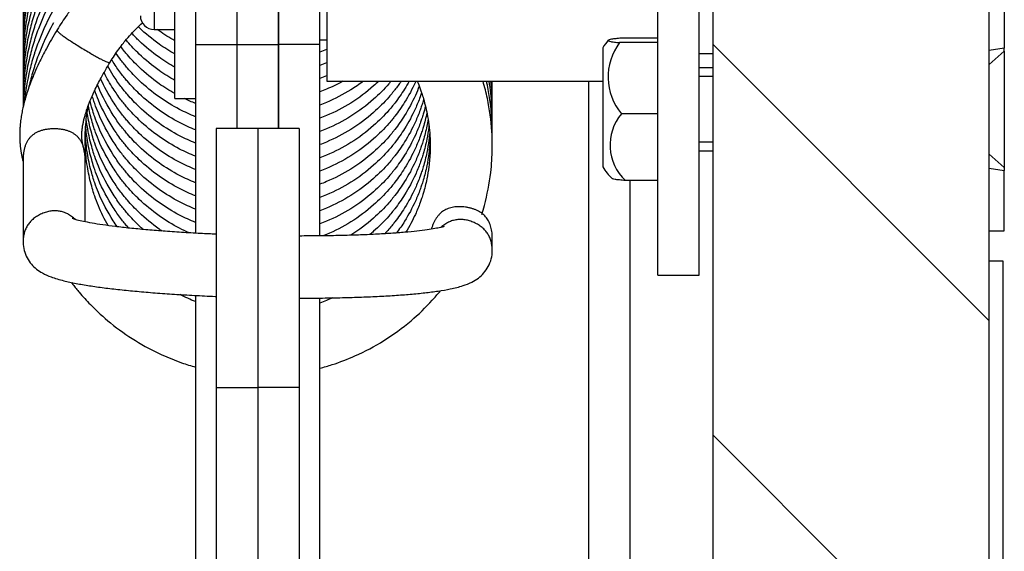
# Model space of a CAD drawing. Header units: inches. Extents: x 53216 to 117387, y -66787 to -22834.
# Tile 153 of 256: x 60652.38 to 60659.51, y -30079.61 to -30075.76. Entities that reach past the tile are written whole.
import ezdxf

# ---------------------------------------------------------------- set-up
doc = ezdxf.new("R2010")
doc.units = ezdxf.units.IN
doc.header["$MEASUREMENT"] = 0
doc.layers.add('FAKRO LOFT LADDERS', color=7, linetype='Continuous')

msp = doc.modelspace()

# ---------------------------------------------------------------- hatches: boundary and pattern name
at = {"layer": 'FAKRO LOFT LADDERS', "linetype": 'Continuous'}
h = msp.add_hatch(dxfattribs=at)
h.set_pattern_fill('LINE', scale=0.629921, angle=135, style=0, pattern_type=2)
h.set_pattern_definition([(135, (60511.1531, -30413.3558), (-1.414214, -1.414214), [])])
h.paths.add_polyline_path([(60657.4018, -30069.9062), (60657.4018, -30083.9062), (60657.9018, -30083.9062), (60657.9018, -30083.3062), (60658.3018, -30083.3062), (60658.3018, -30083.9062), (60659.4018, -30083.9062), (60659.4018, -30069.9062)])

# ---------------------------------------------------------------- linework, layer by layer
at = {"layer": 'FAKRO LOFT LADDERS', "color": 7, "linetype": 'Continuous'}
for p, q in [((60657.4018, -30083.9062), (60657.4018, -30062.9062)), ((60659.4018, -30083.9062), (60659.4018, -30062.9062)), ((60653.6518, -30074.1562), (60653.6518, -30075.9396)), ((60653.9518, -30074.1562), (60653.9518, -30075.9396)), ((60653.9518, -30074.1562), (60653.9518, -30075.9396)), ((60654.2518, -30074.1562), (60654.2518, -30075.9396)), ((60654.2518, -30075.9396), (60654.2518, -30074.1562)), ((60654.5518, -30075.9396), (60654.5518, -30074.1562)), ((60653.5018, -30076.3312), (60653.5018, -30074.4812)), ((60654.6018, -30074.6062), (60654.6018, -30076.2062)), ((60653.3518, -30074.9812), (60653.3518, -30075.8312)), ((60659.5118, -30075.5296), (60659.5118, -30075.967)), ((60657.0018, -30077.6096), (60657.0018, -30075.6824)), ((60657.3018, -30077.6096), (60657.3018, -30075.6824)), ((60653.3518, -30075.8312), (60653.5018, -30075.8312)), ((60653.6518, -30075.9396), (60653.6518, -30077.3069)), ((60653.6518, -30075.9396), (60653.9518, -30075.9396)), ((60653.9518, -30075.9396), (60654.2518, -30075.9396)), ((60653.9518, -30075.9396), (60653.9518, -30076.5487)), ((60653.9518, -30075.9396), (60653.9518, -30076.5487)), ((60654.2518, -30075.9396), (60654.2518, -30076.5487)), ((60654.2518, -30076.5487), (60654.2518, -30075.9396)), ((60654.5518, -30075.9396), (60654.2518, -30075.9396)), ((60654.5518, -30075.9062), (60654.6018, -30075.9062)), ((60654.5518, -30077.3263), (60654.5518, -30075.9396)), ((60657.0018, -30075.9262), (60656.7247, -30075.9262)), ((60657.0018, -30075.8944), (60656.738, -30075.8944)), ((60656.6018, -30075.963), (60656.6018, -30076.8271)), ((60657.3018, -30076.0062), (60657.4018, -30076.0062)), ((60659.5118, -30075.967), (60659.4018, -30075.9837)), ((60659.4018, -30076.0837), (60659.5118, -30075.9873)), ((60659.5118, -30075.9873), (60659.5118, -30075.967)), ((60659.5118, -30075.9873), (60659.5118, -30076.8318)), ((60657.4018, -30076.1096), (60657.3018, -30076.1096)), ((60657.4018, -30076.1711), (60657.3018, -30076.1711)), ((60654.6018, -30076.2062), (60656.6018, -30076.2062)), ((60656.5018, -30090.652), (60656.5018, -30076.2062)), ((60653.5018, -30076.3312), (60653.6518, -30076.3312)), ((60657.0018, -30076.4414), (60656.738, -30076.4414)), ((60653.8018, -30076.5487), (60653.8018, -30078.4255)), ((60654.1018, -30076.5487), (60653.8018, -30076.5487)), ((60654.1018, -30076.5487), (60654.1018, -30078.4255)), ((60654.1018, -30076.5487), (60654.1018, -30078.4255)), ((60654.4018, -30076.5487), (60654.1018, -30076.5487)), ((60654.4018, -30076.5487), (60654.4018, -30078.4255)), ((60657.4018, -30076.6481), (60657.3018, -30076.6481)), ((60657.3018, -30076.7096), (60657.4018, -30076.7096)), ((60659.4018, -30076.7354), (60659.5118, -30076.8318)), ((60652.4022, -30076.775), (60652.4022, -30077.3715)), ((60652.8522, -30077.2248), (60652.8522, -30076.775)), ((60659.4018, -30076.8354), (60659.5118, -30076.8521)), ((60659.5118, -30076.8318), (60659.5118, -30076.8521)), ((60659.5118, -30077.2896), (60659.5118, -30076.8521)), ((60657.0018, -30076.9247), (60656.7673, -30076.9247)), ((60656.8018, -30091.6764), (60656.8018, -30076.9247)), ((60659.4018, -30077.2896), (60659.5118, -30077.2896)), ((60655.8015, -30077.4339), (60655.8015, -30077.3399)), ((60659.4018, -30077.5062), (60659.5018, -30077.5062)), ((60659.5018, -30077.5062), (60659.5018, -30087.5062)), ((60657.0018, -30077.6096), (60657.3018, -30077.6096)), ((60653.6518, -30077.7575), (60653.6518, -30083.4811)), ((60654.5518, -30083.4984), (60654.5518, -30077.7763)), ((60653.8018, -30078.4255), (60654.1018, -30078.4255)), ((60653.8018, -30078.4255), (60653.8018, -30086.1486)), ((60654.1018, -30078.4255), (60654.1018, -30086.1486)), ((60654.4018, -30078.4255), (60654.1018, -30078.4255)), ((60654.1018, -30078.4255), (60654.1018, -30086.1486)), ((60654.4018, -30078.4255), (60654.4018, -30086.1486))]:
    msp.add_line(p, q, dxfattribs=at)
for centre, radius, start, end in [((60653.3518, -30075.7312), 0.1, 180, 270), ((60656.9815, -30076.2046), 0.45, 138.98827, 147.52514), ((60657.0538, -30076.1755), 0.4129, 142.86082, 220.09015), ((60657.0034, -30076.6678), 0.3489, 139.53238, 227.4161), ((60656.9815, -30076.5855), 0.45, 212.47486, 226.31023)]:
    msp.add_arc(centre, radius, start, end, dxfattribs=at)
for points, degree, knots in [([(60652.623, -30074.9207), (60652.5947, -30074.9712), (60652.5599, -30075.0405), (60652.5162, -30075.145), (60652.4956, -30075.2034), (60652.4735, -30075.2704), (60652.4339, -30075.4114), (60652.4072, -30075.5823), (60652.4018, -30075.7248), (60652.4018, -30075.7798), (60652.4022, -30075.801), (60652.4025, -30075.8114)], 3, [0, 0, 0, 0, 0.01479624, 0.02435407, 0.03030842, 0.03273012, 0.04400288, 0.0716041, 0.0810807, 0.08411898, 0.08704312, 0.08704312, 0.08704312, 0.08704312]), ([(60652.623, -30075.0164), (60652.5947, -30075.0669), (60652.5599, -30075.1362), (60652.5162, -30075.2407), (60652.4956, -30075.2991), (60652.4735, -30075.3661), (60652.4339, -30075.5071), (60652.4072, -30075.678), (60652.4018, -30075.8205), (60652.4018, -30075.8755), (60652.4022, -30075.8967), (60652.4025, -30075.9071)], 3, [0, 0, 0, 0, 0.01479624, 0.02435407, 0.03030842, 0.03273012, 0.04400288, 0.0716041, 0.0810807, 0.08411898, 0.08704312, 0.08704312, 0.08704312, 0.08704312]), ([(60652.623, -30075.1121), (60652.5947, -30075.1626), (60652.5599, -30075.2319), (60652.5162, -30075.3364), (60652.4956, -30075.3948), (60652.4735, -30075.4618), (60652.4339, -30075.6028), (60652.4072, -30075.7737), (60652.4018, -30075.9162), (60652.4018, -30075.9712), (60652.4022, -30075.9924), (60652.4025, -30076.0028)], 3, [0, 0, 0, 0, 0.01479624, 0.02435407, 0.03030842, 0.03273012, 0.04400288, 0.0716041, 0.0810807, 0.08411898, 0.08704312, 0.08704312, 0.08704312, 0.08704312]), ([(60652.623, -30075.2078), (60652.5947, -30075.2582), (60652.5599, -30075.3276), (60652.5162, -30075.432), (60652.4956, -30075.4905), (60652.4735, -30075.5575), (60652.4339, -30075.6985), (60652.4072, -30075.8694), (60652.4018, -30076.0119), (60652.4018, -30076.0669), (60652.4022, -30076.0881), (60652.4025, -30076.0985)], 3, [0, 0, 0, 0, 0.01479624, 0.02435407, 0.03030842, 0.03273012, 0.04400288, 0.0716041, 0.0810807, 0.08411898, 0.08704312, 0.08704312, 0.08704312, 0.08704312]), ([(60653.2518, -30075.2385), (60653.2444, -30075.2429), (60653.1664, -30075.2893), (60653.0299, -30075.386), (60652.8912, -30075.5165), (60652.8154, -30075.6025), (60652.7854, -30075.639), (60652.7592, -30075.6715), (60652.7085, -30075.7397), (60652.6733, -30075.793), (60652.6483, -30075.8344)], 3, [0.9196551, 0.9196551, 0.9196551, 0.9196551, 0.92208936, 0.94519541, 0.96661986, 0.97548859, 0.97747875, 0.97981155, 0.98763297, 1, 1, 1, 1]), ([(60652.623, -30075.3035), (60652.5947, -30075.3539), (60652.5599, -30075.4233), (60652.5162, -30075.5277), (60652.4956, -30075.5862), (60652.4735, -30075.6532), (60652.4339, -30075.7942), (60652.4072, -30075.9651), (60652.4018, -30076.1076), (60652.4018, -30076.1626), (60652.4022, -30076.1838), (60652.4025, -30076.1942)], 3, [0, 0, 0, 0, 0.01479624, 0.02435407, 0.03030842, 0.03273012, 0.04400288, 0.0716041, 0.0810807, 0.08411898, 0.08704312, 0.08704312, 0.08704312, 0.08704312]), ([(60652.623, -30075.3992), (60652.5947, -30075.4496), (60652.5599, -30075.519), (60652.5162, -30075.6234), (60652.4956, -30075.6819), (60652.4735, -30075.7489), (60652.4339, -30075.8899), (60652.4072, -30076.0608), (60652.4018, -30076.2033), (60652.4018, -30076.2583), (60652.4022, -30076.2795), (60652.4025, -30076.2899)], 3, [0, 0, 0, 0, 0.01479624, 0.02435407, 0.03030842, 0.03273012, 0.04400288, 0.0716041, 0.0810807, 0.08411898, 0.08704312, 0.08704312, 0.08704312, 0.08704312]), ([(60652.623, -30075.4949), (60652.5947, -30075.5453), (60652.5599, -30075.6147), (60652.5162, -30075.7191), (60652.4956, -30075.7776), (60652.4735, -30075.8446), (60652.4339, -30075.9856), (60652.4072, -30076.1565), (60652.4018, -30076.299), (60652.4018, -30076.354), (60652.4022, -30076.3752), (60652.4025, -30076.3856)], 3, [0, 0, 0, 0, 0.01479624, 0.02435407, 0.03030842, 0.03273012, 0.04400288, 0.0716041, 0.0810807, 0.08411898, 0.08704312, 0.08704312, 0.08704312, 0.08704312]), ([(60652.623, -30075.5906), (60652.5947, -30075.641), (60652.5599, -30075.7104), (60652.5162, -30075.8148), (60652.4956, -30075.8733), (60652.4735, -30075.9403), (60652.4339, -30076.0813), (60652.4086, -30076.2434), (60652.403, -30076.3663), (60652.4024, -30076.3911)], 3, [0, 0, 0, 0, 0.01479624, 0.02435407, 0.03030842, 0.03273012, 0.04400288, 0.0716041, 0.07859814, 0.07859814, 0.07859814, 0.07859814]), ([(60652.623, -30075.6863), (60652.5947, -30075.7367), (60652.5599, -30075.8061), (60652.5162, -30075.9105), (60652.4956, -30075.969), (60652.4735, -30076.0359), (60652.4387, -30076.1598), (60652.4183, -30076.2789), (60652.4103, -30076.3588)], 3, [0, 0, 0, 0, 0.01479624, 0.02435407, 0.03030842, 0.03273012, 0.04400288, 0.06656901, 0.06656901, 0.06656901, 0.06656901]), ([(60652.623, -30075.782), (60652.5947, -30075.8324), (60652.5599, -30075.9018), (60652.5162, -30076.0062), (60652.4956, -30076.0647), (60652.4735, -30076.1316), (60652.4569, -30076.1907), (60652.445, -30076.2421), (60652.4423, -30076.2545)], 3, [0, 0, 0, 0, 0.01479624, 0.02435407, 0.03030842, 0.03273012, 0.04400288, 0.04758995, 0.04758995, 0.04758995, 0.04758995]), ([(60653.0326, -30076.0684), (60653.0544, -30076.0323), (60653.0823, -30075.9906), (60653.1222, -30075.9379), (60653.1512, -30075.9024), (60653.1954, -30075.8515), (60653.2383, -30075.8088), (60653.2665, -30075.7832)], 3, [0, 0, 0, 0, 0.01463458, 0.02152642, 0.02393861, 0.0324563, 0.04699749, 0.04699749, 0.04699749, 0.04699749]), ([(60653.5018, -30076.0087), (60653.4624, -30075.9868), (60653.3714, -30075.9295), (60653.2859, -30075.859), (60653.2388, -30075.8136), (60653.2365, -30075.8114)], 3, [0.74690974, 0.74690974, 0.74690974, 0.74690974, 0.76411458, 0.78785209, 0.78904584, 0.78904584, 0.78904584, 0.78904584]), ([(60652.6483, -30075.8344), (60652.6186, -30075.8831), (60652.5778, -30075.954), (60652.5209, -30076.0645), (60652.4903, -30076.1325), (60652.4725, -30076.1748), (60652.459, -30076.2086), (60652.4461, -30076.243), (60652.4341, -30076.2784), (60652.4259, -30076.304), (60652.419, -30076.3272), (60652.413, -30076.3485), (60652.4074, -30076.3699), (60652.4027, -30076.3894), (60652.3983, -30076.4092), (60652.3942, -30076.4293), (60652.3905, -30076.4498), (60652.387, -30076.4711), (60652.3843, -30076.4905), (60652.3823, -30076.5076), (60652.3809, -30076.5221), (60652.3797, -30076.5362), (60652.3784, -30076.5549), (60652.3775, -30076.5762), (60652.3772, -30076.5958), (60652.3774, -30076.6134), (60652.3779, -30076.6295), (60652.3787, -30076.6458), (60652.3797, -30076.6593), (60652.3807, -30076.6709), (60652.3818, -30076.6812), (60652.3829, -30076.6903), (60652.384, -30076.6986), (60652.3851, -30076.7067), (60652.3865, -30076.7154), (60652.3879, -30076.724), (60652.3893, -30076.7319), (60652.3907, -30076.7393), (60652.3922, -30076.7469), (60652.3937, -30076.7544), (60652.3952, -30076.7611), (60652.3968, -30076.7683), (60652.399, -30076.778), (60652.4009, -30076.7857), (60652.4019, -30076.7902), (60652.4022, -30076.7913)], 3, [0, 0, 0, 0, 0.0986347, 0.1727403, 0.2238111, 0.2454886, 0.2588707, 0.2944343, 0.3160308, 0.3324122, 0.3475692, 0.3643749, 0.3772927, 0.3927407, 0.4060346, 0.4201546, 0.4366457, 0.4515598, 0.4682153, 0.4814889, 0.4917522, 0.5030605, 0.5161658, 0.5385201, 0.5582101, 0.5694514, 0.5880993, 0.6049816, 0.6193055, 0.6314881, 0.6438925, 0.6548874, 0.6638536, 0.6747024, 0.6859165, 0.6988182, 0.7108859, 0.7208869, 0.7335088, 0.7482843, 0.7601763, 0.7713223, 0.7915841, 0.8246753, 0.8373771, 0.8373771, 0.8373771, 0.8373771]), ([(60652.6483, -30075.8344), (60652.6384, -30075.8507), (60652.8306, -30075.9677), (60653.0227, -30076.0847), (60653.0326, -30076.0684)], 2, [0, 0, 0, 0.5, 0.5, 1, 1, 1]), ([(60653.5018, -30076.1044), (60653.4624, -30076.0825), (60653.3714, -30076.0252), (60653.2686, -30075.9404), (60653.2071, -30075.8779), (60653.1898, -30075.8592)], 3, [0.74690974, 0.74690974, 0.74690974, 0.74690974, 0.76411458, 0.78785209, 0.79754467, 0.79754467, 0.79754467, 0.79754467]), ([(60653.5018, -30075.913), (60653.4624, -30075.8911), (60653.4195, -30075.864), (60653.3783, -30075.8345), (60653.3738, -30075.8312)], 3, [0.74690974, 0.74690974, 0.74690974, 0.74690974, 0.76411458, 0.76623577, 0.76623577, 0.76623577, 0.76623577]), ([(60653.5018, -30076.2958), (60653.4624, -30076.2738), (60653.3714, -30076.2166), (60653.2564, -30076.1218), (60653.1768, -30076.0378), (60653.1344, -30075.9871), (60653.1184, -30075.9667), (60653.1101, -30075.9557), (60653.1095, -30075.9549)], 3, [0.74690974, 0.74690974, 0.74690974, 0.74690974, 0.76411458, 0.78785209, 0.80355627, 0.80814827, 0.81302824, 0.81341677, 0.81341677, 0.81341677, 0.81341677]), ([(60653.5018, -30076.2001), (60653.4624, -30076.1782), (60653.3714, -30076.1209), (60653.2564, -30076.0261), (60653.1813, -30075.9469), (60653.1511, -30075.9113), (60653.1476, -30075.9071)], 3, [0.74690974, 0.74690974, 0.74690974, 0.74690974, 0.76411458, 0.78785209, 0.80355627, 0.80564509, 0.80564509, 0.80564509, 0.80564509]), ([(60656.738, -30075.8944), (60656.7216, -30075.8955), (60656.7077, -30075.8967), (60656.6839, -30075.8992), (60656.674, -30075.9005), (60656.6581, -30075.9032), (60656.6523, -30075.9046), (60656.6441, -30075.9074), (60656.6419, -30075.9088), (60656.6409, -30075.9116), (60656.6421, -30075.913), (60656.6482, -30075.9158), (60656.653, -30075.9172), (60656.6667, -30075.92), (60656.6754, -30075.9213), (60656.6968, -30075.9238), (60656.7096, -30075.9251), (60656.7247, -30075.9262)], 3, [0, 0, 0, 0, 0.125, 0.125, 0.25, 0.25, 0.375, 0.375, 0.5, 0.5, 0.625, 0.625, 0.75, 0.75, 0.875, 0.875, 1, 1, 1, 1]), ([(60653.6518, -30076.4627), (60653.6124, -30076.4471), (60653.5209, -30076.4053), (60653.3814, -30076.3205), (60653.2564, -30076.2175), (60653.1768, -30076.1335), (60653.1344, -30076.0828), (60653.1063, -30076.047), (60653.0866, -30076.0198), (60653.0749, -30076.0027)], 3, [0.72577208, 0.72577208, 0.72577208, 0.72577208, 0.74197237, 0.76411458, 0.78785209, 0.80355627, 0.80814827, 0.81302824, 0.82091399, 0.82091399, 0.82091399, 0.82091399]), ([(60654.6019, -30075.9757), (60654.6012, -30075.9759), (60654.5847, -30075.9828), (60654.5681, -30075.9894), (60654.5518, -30075.9954)], 3, [0.601137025, 0.601137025, 0.601137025, 0.601137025, 0.601388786, 0.608056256, 0.608056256, 0.608056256, 0.608056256]), ([(60652.8522, -30076.775), (60652.8522, -30076.7735), (60652.8521, -30076.7668), (60652.8518, -30076.7591), (60652.8511, -30076.7504), (60652.8504, -30076.7432), (60652.8496, -30076.7362), (60652.8486, -30076.7291), (60652.8466, -30076.7174), (60652.8442, -30076.7057), (60652.8411, -30076.692), (60652.8388, -30076.6825), (60652.8368, -30076.6738), (60652.8355, -30076.6683), (60652.8345, -30076.6637), (60652.8336, -30076.6596), (60652.8329, -30076.6561), (60652.8323, -30076.6529), (60652.8318, -30076.6498), (60652.8312, -30076.6466), (60652.8307, -30076.6433), (60652.8302, -30076.64), (60652.8297, -30076.6366), (60652.8292, -30076.6328), (60652.8287, -30076.6282), (60652.8283, -30076.6232), (60652.8279, -30076.618), (60652.8276, -30076.6132), (60652.8275, -30076.6088), (60652.8273, -30076.6041), (60652.8273, -30076.5993), (60652.8273, -30076.594), (60652.8275, -30076.5872), (60652.8278, -30076.5797), (60652.8283, -30076.5716), (60652.8291, -30076.5624), (60652.8303, -30076.5507), (60652.8323, -30076.5361), (60652.8353, -30076.5185), (60652.8389, -30076.5005), (60652.8432, -30076.4825), (60652.8467, -30076.4684), (60652.8516, -30076.4511), (60652.8582, -30076.4289), (60652.8698, -30076.3945), (60652.8821, -30076.362), (60652.8999, -30076.3191), (60652.9244, -30076.2639), (60652.9723, -30076.1707), (60653.0078, -30076.1093), (60653.0326, -30076.0684)], 3, [0, 0, 0, 0, 0.010625, 0.02562, 0.041329, 0.055085, 0.066942, 0.082988, 0.100303, 0.147036, 0.177569, 0.22867, 0.255941, 0.275148, 0.297169, 0.312593, 0.326597, 0.33973, 0.351956, 0.36365, 0.376489, 0.388417, 0.398596, 0.411083, 0.425268, 0.441413, 0.455323, 0.467718, 0.477557, 0.487124, 0.498734, 0.508153, 0.518851, 0.536314, 0.5469, 0.556955, 0.577209, 0.594375, 0.610567, 0.636879, 0.649796, 0.662389, 0.676088, 0.6962, 0.720565, 0.76239, 0.777826, 0.824021, 0.902756, 1, 1, 1, 1]), ([(60653.6518, -30076.6541), (60653.6124, -30076.6384), (60653.5209, -30076.5967), (60653.3814, -30076.5119), (60653.2564, -30076.4089), (60653.1768, -30076.3249), (60653.1344, -30076.2742), (60653.0988, -30076.2288), (60653.0577, -30076.1704), (60653.0275, -30076.1203), (60653.0149, -30076.0979)], 3, [0.7257721, 0.7257721, 0.7257721, 0.7257721, 0.7419724, 0.7641146, 0.7878521, 0.8035563, 0.8081483, 0.8130282, 0.8255331, 0.8353142, 0.8353142, 0.8353142, 0.8353142]), ([(60653.6518, -30076.5584), (60653.6124, -30076.5427), (60653.5209, -30076.501), (60653.3814, -30076.4162), (60653.2564, -30076.3132), (60653.1768, -30076.2292), (60653.1344, -30076.1785), (60653.0988, -30076.1331), (60653.0685, -30076.0901), (60653.0472, -30076.0565), (60653.0435, -30076.0506)], 3, [0.7257721, 0.7257721, 0.7257721, 0.7257721, 0.7419724, 0.7641146, 0.7878521, 0.8035563, 0.8081483, 0.8130282, 0.8255331, 0.8281792, 0.8281792, 0.8281792, 0.8281792]), ([(60654.6019, -30076.0713), (60654.6012, -30076.0716), (60654.5847, -30076.0785), (60654.5681, -30076.0851), (60654.5518, -30076.0911)], 3, [0.601137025, 0.601137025, 0.601137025, 0.601137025, 0.601388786, 0.608056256, 0.608056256, 0.608056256, 0.608056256]), ([(60653.6518, -30076.7498), (60653.6124, -30076.7341), (60653.5209, -30076.6924), (60653.3814, -30076.6076), (60653.2564, -30076.5046), (60653.1768, -30076.4206), (60653.1344, -30076.3699), (60653.0988, -30076.3245), (60653.0469, -30076.2507), (60653.0084, -30076.1835), (60652.9883, -30076.1438)], 3, [0.7257721, 0.7257721, 0.7257721, 0.7257721, 0.7419724, 0.7641146, 0.7878521, 0.8035563, 0.8081483, 0.8130282, 0.8255331, 0.842476, 0.842476, 0.842476, 0.842476]), ([(60654.6019, -30076.167), (60654.6012, -30076.1673), (60654.5847, -30076.1742), (60654.5681, -30076.1808), (60654.5518, -30076.1868)], 3, [0.601137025, 0.601137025, 0.601137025, 0.601137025, 0.601388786, 0.608056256, 0.608056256, 0.608056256, 0.608056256]), ([(60653.6518, -30076.9412), (60653.6124, -30076.9255), (60653.5209, -30076.8838), (60653.3814, -30076.799), (60653.2564, -30076.696), (60653.1768, -30076.612), (60653.1344, -30076.5613), (60653.0988, -30076.5159), (60653.0283, -30076.4156), (60652.9745, -30076.313), (60652.9435, -30076.2365), (60652.9414, -30076.2313)], 3, [0.7257721, 0.7257721, 0.7257721, 0.7257721, 0.7419724, 0.7641146, 0.7878521, 0.8035563, 0.8081483, 0.8130282, 0.8255331, 0.8547934, 0.856951, 0.856951, 0.856951, 0.856951]), ([(60653.6518, -30076.8455), (60653.6124, -30076.8298), (60653.5209, -30076.7881), (60653.3814, -30076.7033), (60653.2564, -30076.6003), (60653.1768, -30076.5163), (60653.1344, -30076.4656), (60653.0988, -30076.4202), (60653.036, -30076.3309), (60652.9899, -30076.2461), (60652.9638, -30076.1883)], 3, [0.7257721, 0.7257721, 0.7257721, 0.7257721, 0.7419724, 0.7641146, 0.7878521, 0.8035563, 0.8081483, 0.8130282, 0.8255331, 0.8496813, 0.8496813, 0.8496813, 0.8496813]), ([(60655.2476, -30076.2062), (60655.2465, -30076.2086), (60655.223, -30076.261), (60655.1762, -30076.3482), (60655.116, -30076.4341), (60655.0761, -30076.4843), (60655.0279, -30076.5414), (60654.9325, -30076.6375), (60654.7819, -30076.7497), (60654.6459, -30076.82), (60654.5681, -30076.8507), (60654.5518, -30076.8567)], 3, [0.4813646, 0.4813646, 0.4813646, 0.4813646, 0.4823798, 0.5037972, 0.5199113, 0.5232153, 0.5287658, 0.5490172, 0.5757596, 0.6013888, 0.6080563, 0.6080563, 0.6080563, 0.6080563]), ([(60655.1999, -30076.2062), (60655.1893, -30076.2253), (60655.1572, -30076.2797), (60655.116, -30076.3384), (60655.0761, -30076.3886), (60655.0279, -30076.4457), (60654.9325, -30076.5418), (60654.7819, -30076.654), (60654.6459, -30076.7243), (60654.5681, -30076.755), (60654.5518, -30076.761)], 3, [0.4952841, 0.4952841, 0.4952841, 0.4952841, 0.5037972, 0.5199113, 0.5232153, 0.5287658, 0.5490172, 0.5757596, 0.6013888, 0.6080563, 0.6080563, 0.6080563, 0.6080563]), ([(60655.1409, -30076.2062), (60655.1264, -30076.2274), (60655.1063, -30076.255), (60655.0761, -30076.2929), (60655.0279, -30076.35), (60654.9325, -30076.4461), (60654.7819, -30076.5583), (60654.6459, -30076.6286), (60654.5681, -30076.6593), (60654.5518, -30076.6653)], 3, [0.50990513, 0.50990513, 0.50990513, 0.50990513, 0.51991134, 0.52321526, 0.52876582, 0.54901718, 0.57575959, 0.60138879, 0.60805626, 0.60805626, 0.60805626, 0.60805626]), ([(60655.0684, -30076.2062), (60655.063, -30076.2126), (60655.0237, -30076.2585), (60654.9325, -30076.3504), (60654.7819, -30076.4626), (60654.6459, -30076.5329), (60654.5681, -30076.5636), (60654.5518, -30076.5696)], 3, [0.52550406, 0.52550406, 0.52550406, 0.52550406, 0.52876582, 0.54901718, 0.57575959, 0.60138879, 0.60805626, 0.60805626, 0.60805626, 0.60805626]), ([(60654.979, -30076.2062), (60654.9669, -30076.2178), (60654.904, -30076.2759), (60654.7819, -30076.367), (60654.6459, -30076.4372), (60654.5681, -30076.4679), (60654.5518, -30076.4739)], 3, [0.54249413, 0.54249413, 0.54249413, 0.54249413, 0.54901718, 0.57575959, 0.60138879, 0.60805626, 0.60805626, 0.60805626, 0.60805626]), ([(60654.8667, -30076.2062), (60654.8376, -30076.2282), (60654.7529, -30076.2862), (60654.6459, -30076.3415), (60654.5681, -30076.3722), (60654.5518, -30076.3782)], 3, [0.56161001, 0.56161001, 0.56161001, 0.56161001, 0.57575959, 0.60138879, 0.60805626, 0.60805626, 0.60805626, 0.60805626]), ([(60654.7187, -30076.2062), (60654.6803, -30076.2274), (60654.6251, -30076.254), (60654.5681, -30076.2765), (60654.5518, -30076.2825)], 3, [0.58439554, 0.58439554, 0.58439554, 0.58439554, 0.60138879, 0.60805626, 0.60805626, 0.60805626, 0.60805626]), ([(60655.2723, -30076.2419), (60655.2637, -30076.2645), (60655.2333, -30076.3375), (60655.1762, -30076.4439), (60655.116, -30076.5298), (60655.0761, -30076.5799), (60655.0279, -30076.6371), (60654.9325, -30076.7332), (60654.7819, -30076.8454), (60654.6459, -30076.9157), (60654.5681, -30076.9464), (60654.5518, -30076.9524)], 3, [0.4729117, 0.4729117, 0.4729117, 0.4729117, 0.4823798, 0.5037972, 0.5199113, 0.5232153, 0.5287658, 0.5490172, 0.5757596, 0.6013888, 0.6080563, 0.6080563, 0.6080563, 0.6080563]), ([(60655.2581, -30076.2062), (60655.2655, -30076.2239), (60655.2766, -30076.2523), (60655.2913, -30076.2945), (60655.312, -30076.3607), (60655.3377, -30076.4699), (60655.3504, -30076.5846), (60655.3522, -30076.6704), (60655.3509, -30076.7387), (60655.3443, -30076.8191), (60655.3276, -30076.92), (60655.3084, -30076.9962), (60655.2905, -30077.0529), (60655.2727, -30077.1039), (60655.2386, -30077.1876), (60655.2015, -30077.2579), (60655.1762, -30077.2996)], 3, [0.3529282, 0.3529282, 0.3529282, 0.3529282, 0.3604392, 0.3648494, 0.3703977, 0.3875339, 0.4086629, 0.4155153, 0.4211827, 0.4354111, 0.4471506, 0.4612339, 0.4661463, 0.4704404, 0.4823798, 0.5014147, 0.5014147, 0.5014147, 0.5014147]), ([(60655.7249, -30077.1716), (60655.7318, -30077.1497), (60655.761, -30077.0501), (60655.792, -30076.8902), (60655.8016, -30076.742), (60655.802, -30076.6425), (60655.798, -30076.5214), (60655.777, -30076.3671), (60655.7469, -30076.2474), (60655.7348, -30076.2062)], 3, [0.53666049, 0.53666049, 0.53666049, 0.53666049, 0.54319657, 0.56629153, 0.58305176, 0.5855569, 0.59470169, 0.61764473, 0.62988542, 0.62988542, 0.62988542, 0.62988542]), ([(60655.8012, -30076.6248), (60655.8014, -30076.6154), (60655.8018, -30076.5971), (60655.802, -30076.5468), (60655.798, -30076.4257), (60655.7815, -30076.3042), (60655.762, -30076.2159), (60655.7598, -30076.2062)], 3, [0.58034424, 0.58034424, 0.58034424, 0.58034424, 0.58305176, 0.5855569, 0.59470169, 0.61764473, 0.62048182, 0.62048182, 0.62048182, 0.62048182]), ([(60655.8012, -30076.5291), (60655.8014, -30076.5197), (60655.8018, -30076.5014), (60655.802, -30076.4511), (60655.7987, -30076.3526), (60655.7884, -30076.2632), (60655.7788, -30076.2062)], 3, [0.58034424, 0.58034424, 0.58034424, 0.58034424, 0.58305176, 0.5855569, 0.59470169, 0.61120232, 0.61120232, 0.61120232, 0.61120232]), ([(60655.8012, -30076.4334), (60655.8014, -30076.424), (60655.8018, -30076.4057), (60655.802, -30076.3554), (60655.7998, -30076.2891), (60655.7949, -30076.2316), (60655.7921, -30076.2062)], 3, [0.58034424, 0.58034424, 0.58034424, 0.58034424, 0.58305176, 0.5855569, 0.59470169, 0.60200898, 0.60200898, 0.60200898, 0.60200898]), ([(60655.8012, -30076.3378), (60655.8014, -30076.3283), (60655.8018, -30076.31), (60655.802, -30076.2662), (60655.801, -30076.2318), (60655.7997, -30076.2062)], 3, [0.58034424, 0.58034424, 0.58034424, 0.58034424, 0.58305176, 0.5855569, 0.59287099, 0.59287099, 0.59287099, 0.59287099]), ([(60655.8012, -30076.2421), (60655.8014, -30076.2326), (60655.8017, -30076.2206), (60655.8018, -30076.2087), (60655.8018, -30076.2062)], 3, [0.580344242, 0.580344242, 0.580344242, 0.580344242, 0.583051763, 0.583758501, 0.583758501, 0.583758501, 0.583758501]), ([(60653.6518, -30077.1326), (60653.6124, -30077.1169), (60653.5209, -30077.0752), (60653.3814, -30076.9904), (60653.2564, -30076.8873), (60653.1768, -30076.8034), (60653.1344, -30076.7527), (60653.0988, -30076.7073), (60653.0283, -30076.607), (60652.9654, -30076.487), (60652.9269, -30076.3854), (60652.9127, -30076.343), (60652.9069, -30076.3244), (60652.9032, -30076.3119)], 3, [0.7257721, 0.7257721, 0.7257721, 0.7257721, 0.7419724, 0.7641146, 0.7878521, 0.8035563, 0.8081483, 0.8130282, 0.8255331, 0.8547934, 0.8644176, 0.8668729, 0.871826, 0.871826, 0.871826, 0.871826]), ([(60653.6518, -30077.0369), (60653.6124, -30077.0212), (60653.5209, -30076.9795), (60653.3814, -30076.8947), (60653.2564, -30076.7916), (60653.1768, -30076.7077), (60653.1344, -30076.657), (60653.0988, -30076.6116), (60653.0283, -30076.5113), (60652.9655, -30076.3915), (60652.9294, -30076.2962), (60652.9212, -30076.2725)], 3, [0.7257721, 0.7257721, 0.7257721, 0.7257721, 0.7419724, 0.7641146, 0.7878521, 0.8035563, 0.8081483, 0.8130282, 0.8255331, 0.8547934, 0.8643196, 0.8643196, 0.8643196, 0.8643196]), ([(60655.2895, -30076.2898), (60655.2861, -30076.2998), (60655.2725, -30076.3387), (60655.2363, -30076.4276), (60655.1762, -30076.5396), (60655.116, -30076.6255), (60655.0761, -30076.6756), (60655.0279, -30076.7328), (60654.9325, -30076.8289), (60654.7819, -30076.9411), (60654.6459, -30077.0114), (60654.5681, -30077.0421), (60654.5518, -30077.0481)], 3, [0.4662841, 0.4662841, 0.4662841, 0.4662841, 0.4704404, 0.4823798, 0.5037972, 0.5199113, 0.5232153, 0.5287658, 0.5490172, 0.5757596, 0.6013888, 0.6080563, 0.6080563, 0.6080563, 0.6080563]), ([(60653.018, -30077.2518), (60652.9917, -30077.2055), (60652.9571, -30077.1348), (60652.9269, -30077.0553), (60652.911, -30077.0078), (60652.8913, -30076.943), (60652.8672, -30076.8364), (60652.8541, -30076.7231), (60652.8516, -30076.6412), (60652.8524, -30076.5562), (60652.8595, -30076.472), (60652.8718, -30076.3999), (60652.8761, -30076.3782)], 3, [0.834498, 0.834498, 0.834498, 0.834498, 0.8547934, 0.8644176, 0.8668729, 0.8738375, 0.8902046, 0.9084224, 0.9172073, 0.9213604, 0.940817, 0.9492547, 0.9492547, 0.9492547, 0.9492547]), ([(60653.6051, -30077.3043), (60653.5817, -30077.294), (60653.5064, -30077.2578), (60653.3814, -30077.1818), (60653.2564, -30077.0787), (60653.1768, -30076.9948), (60653.1344, -30076.944), (60653.0988, -30076.8987), (60653.0283, -30076.7984), (60652.9654, -30076.6784), (60652.9269, -30076.5768), (60652.911, -30076.5294), (60652.8936, -30076.4721), (60652.8813, -30076.4201), (60652.8747, -30076.3856)], 3, [0.7322289, 0.7322289, 0.7322289, 0.7322289, 0.7419724, 0.7641146, 0.7878521, 0.8035563, 0.8081483, 0.8130282, 0.8255331, 0.8547934, 0.8644176, 0.8668729, 0.8738375, 0.8872026, 0.8872026, 0.8872026, 0.8872026]), ([(60653.6518, -30077.2283), (60653.6124, -30077.2126), (60653.5209, -30077.1709), (60653.3814, -30077.0861), (60653.2564, -30076.983), (60653.1768, -30076.8991), (60653.1344, -30076.8483), (60653.0988, -30076.803), (60653.0283, -30076.7027), (60652.9654, -30076.5827), (60652.9269, -30076.4811), (60652.911, -30076.4337), (60652.8994, -30076.3957), (60652.891, -30076.3635), (60652.8875, -30076.349)], 3, [0.7257721, 0.7257721, 0.7257721, 0.7257721, 0.7419724, 0.7641146, 0.7878521, 0.8035563, 0.8081483, 0.8130282, 0.8255331, 0.8547934, 0.8644176, 0.8668729, 0.8738375, 0.8795268, 0.8795268, 0.8795268, 0.8795268]), ([(60655.3044, -30076.3376), (60655.3033, -30076.3413), (60655.2987, -30076.357), (60655.2905, -30076.383), (60655.2727, -30076.4341), (60655.2363, -30076.5233), (60655.1762, -30076.6353), (60655.116, -30076.7212), (60655.0761, -30076.7713), (60655.0279, -30076.8285), (60654.9325, -30076.9246), (60654.7819, -30077.0368), (60654.6459, -30077.1071), (60654.5681, -30077.1378), (60654.5518, -30077.1438)], 3, [0.4597437, 0.4597437, 0.4597437, 0.4597437, 0.4612339, 0.4661463, 0.4704404, 0.4823798, 0.5037972, 0.5199113, 0.5232153, 0.5287658, 0.5490172, 0.5757596, 0.6013888, 0.6080563, 0.6080563, 0.6080563, 0.6080563]), ([(60655.3172, -30076.3855), (60655.3123, -30076.4052), (60655.3037, -30076.4369), (60655.2905, -30076.4787), (60655.2727, -30076.5298), (60655.2363, -30076.619), (60655.1762, -30076.731), (60655.116, -30076.8169), (60655.0761, -30076.867), (60655.0279, -30076.9242), (60654.9325, -30077.0203), (60654.7819, -30077.1325), (60654.6459, -30077.2028), (60654.5681, -30077.2335), (60654.5518, -30077.2395)], 3, [0.4532772, 0.4532772, 0.4532772, 0.4532772, 0.4612339, 0.4661463, 0.4704404, 0.4823798, 0.5037972, 0.5199113, 0.5232153, 0.5287658, 0.5490172, 0.5757596, 0.6013888, 0.6080563, 0.6080563, 0.6080563, 0.6080563]), ([(60653.4089, -30077.2913), (60653.4017, -30077.2864), (60653.3433, -30077.246), (60653.2564, -30077.1744), (60653.1768, -30077.0905), (60653.1344, -30077.0397), (60653.0988, -30076.9944), (60653.0283, -30076.8941), (60652.9654, -30076.7741), (60652.9269, -30076.6725), (60652.911, -30076.6251), (60652.8913, -30076.5602), (60652.8759, -30076.4922), (60652.8676, -30076.4416), (60652.8664, -30076.4334)], 3, [0.7607781, 0.7607781, 0.7607781, 0.7607781, 0.7641146, 0.7878521, 0.8035563, 0.8081483, 0.8130282, 0.8255331, 0.8547934, 0.8644176, 0.8668729, 0.8738375, 0.8902046, 0.8933733, 0.8933733, 0.8933733, 0.8933733]), ([(60655.3279, -30076.4334), (60655.3277, -30076.4341), (60655.3204, -30076.47), (60655.3084, -30076.5177), (60655.2905, -30076.5744), (60655.2727, -30076.6255), (60655.2363, -30076.7147), (60655.1762, -30076.8267), (60655.116, -30076.9126), (60655.0761, -30076.9627), (60655.0279, -30077.0199), (60654.9325, -30077.1159), (60654.7819, -30077.2282), (60654.6535, -30077.2945), (60654.5839, -30077.3228), (60654.5758, -30077.326)], 3, [0.4468827, 0.4468827, 0.4468827, 0.4468827, 0.4471506, 0.4612339, 0.4661463, 0.4704404, 0.4823798, 0.5037972, 0.5199113, 0.5232153, 0.5287658, 0.5490172, 0.5757596, 0.6013888, 0.6047578, 0.6047578, 0.6047578, 0.6047578]), ([(60653.1672, -30077.2697), (60653.1642, -30077.2662), (60653.1533, -30077.2537), (60653.1344, -30077.2311), (60653.0988, -30077.1858), (60653.0283, -30077.0855), (60652.9654, -30076.9655), (60652.9269, -30076.8639), (60652.911, -30076.8164), (60652.8913, -30076.7516), (60652.8688, -30076.6523), (60652.8585, -30076.5695), (60652.8555, -30076.5292)], 3, [0.8018246, 0.8018246, 0.8018246, 0.8018246, 0.8035563, 0.8081483, 0.8130282, 0.8255331, 0.8547934, 0.8644176, 0.8668729, 0.8738375, 0.8902046, 0.90558, 0.90558, 0.90558, 0.90558]), ([(60653.272, -30077.2799), (60653.2623, -30077.2712), (60653.2225, -30077.2343), (60653.1768, -30077.1862), (60653.1344, -30077.1354), (60653.0988, -30077.0901), (60653.0283, -30076.9898), (60652.9654, -30076.8698), (60652.9269, -30076.7682), (60652.911, -30076.7207), (60652.8913, -30076.6559), (60652.8724, -30076.5722), (60652.8628, -30076.5055), (60652.86, -30076.4813)], 3, [0.7828839, 0.7828839, 0.7828839, 0.7828839, 0.7878521, 0.8035563, 0.8081483, 0.8130282, 0.8255331, 0.8547934, 0.8644176, 0.8668729, 0.8738375, 0.8902046, 0.8994948, 0.8994948, 0.8994948, 0.8994948]), ([(60655.3365, -30076.4813), (60655.3339, -30076.498), (60655.3244, -30076.5499), (60655.3084, -30076.6134), (60655.2905, -30076.6701), (60655.2727, -30076.7211), (60655.2363, -30076.8104), (60655.1762, -30076.9224), (60655.116, -30077.0083), (60655.0761, -30077.0584), (60655.0279, -30077.1156), (60654.9325, -30077.2116), (60654.8345, -30077.2847), (60654.7754, -30077.3215), (60654.7748, -30077.3218)], 3, [0.4405358, 0.4405358, 0.4405358, 0.4405358, 0.4471506, 0.4612339, 0.4661463, 0.4704404, 0.4823798, 0.5037972, 0.5199113, 0.5232153, 0.5287658, 0.5490172, 0.5757596, 0.5760122, 0.5760122, 0.5760122, 0.5760122]), ([(60655.3433, -30076.5292), (60655.3429, -30076.5322), (60655.3388, -30076.5649), (60655.3276, -30076.6329), (60655.3084, -30076.7091), (60655.2905, -30076.7658), (60655.2727, -30076.8168), (60655.2363, -30076.9061), (60655.1762, -30077.0181), (60655.116, -30077.104), (60655.0761, -30077.1541), (60655.0279, -30077.2113), (60654.9725, -30077.267), (60654.9239, -30077.3088), (60654.9147, -30077.3165)], 3, [0.434226, 0.434226, 0.434226, 0.434226, 0.4354111, 0.4471506, 0.4612339, 0.4661463, 0.4704404, 0.4823798, 0.5037972, 0.5199113, 0.5232153, 0.5287658, 0.5490172, 0.5536894, 0.5536894, 0.5536894, 0.5536894]), ([(60652.8522, -30076.775), (60652.8522, -30076.5511), (60652.6272, -30076.5511), (60652.4022, -30076.5511), (60652.4022, -30076.775)], 2, [0, 0, 0, 0.5, 0.5, 1, 1, 1]), ([(60653.0843, -30077.2603), (60653.0741, -30077.2459), (60653.0212, -30077.1676), (60652.9654, -30077.0611), (60652.9269, -30076.9596), (60652.911, -30076.9121), (60652.8913, -30076.8473), (60652.8672, -30076.7407), (60652.8558, -30076.6419), (60652.8531, -30076.5855), (60652.8528, -30076.577)], 3, [0.81882328, 0.81882328, 0.81882328, 0.81882328, 0.82553311, 0.85479337, 0.86441761, 0.86687289, 0.8738375, 0.89020459, 0.90842239, 0.91167152, 0.91167152, 0.91167152, 0.91167152]), ([(60655.348, -30076.5769), (60655.3465, -30076.596), (60655.3415, -30076.6447), (60655.3276, -30076.7286), (60655.3084, -30076.8048), (60655.2905, -30076.8615), (60655.2727, -30076.9125), (60655.2363, -30077.0018), (60655.1762, -30077.1138), (60655.116, -30077.1997), (60655.0761, -30077.2498), (60655.0519, -30077.2785), (60655.0323, -30077.3001), (60655.0222, -30077.3109)], 3, [0.4279247, 0.4279247, 0.4279247, 0.4279247, 0.4354111, 0.4471506, 0.4612339, 0.4661463, 0.4704404, 0.4823798, 0.5037972, 0.5199113, 0.5232153, 0.5287658, 0.5345329, 0.5345329, 0.5345329, 0.5345329]), ([(60655.3509, -30076.6249), (60655.3495, -30076.6599), (60655.3441, -30076.7247), (60655.3276, -30076.8243), (60655.3084, -30076.9005), (60655.2905, -30076.9572), (60655.2727, -30077.0082), (60655.2363, -30077.0975), (60655.1793, -30077.2036), (60655.1285, -30077.2775), (60655.1076, -30077.3052)], 3, [0.42167111, 0.42167111, 0.42167111, 0.42167111, 0.43541107, 0.44715062, 0.4612339, 0.46614635, 0.47044039, 0.48237979, 0.5037972, 0.51731617, 0.51731617, 0.51731617, 0.51731617]), ([(60656.7673, -30076.9247), (60656.7498, -30076.9236), (60656.735, -30076.9224), (60656.7162, -30076.9205), (60656.7105, -30076.9199), (60656.7002, -30076.9185), (60656.6956, -30076.9179), (60656.6836, -30076.9158), (60656.6779, -30076.9144), (60656.6726, -30076.9123), (60656.6714, -30076.9115), (60656.6706, -30076.9108)], 3, [0, 0, 0, 0, 0.125, 0.125, 0.1875, 0.1875, 0.25, 0.25, 0.375, 0.375, 0.4360884, 0.4360884, 0.4360884, 0.4360884]), ([(60652.7806, -30077.2077), (60652.6727, -30077.1076), (60652.5374, -30077.1662), (60652.4022, -30077.2247), (60652.4022, -30077.3715)], 2, [0, 0, 0, 0.5, 0.5, 1, 1, 1]), ([(60655.8015, -30077.3399), (60655.8015, -30077.1453), (60655.6079, -30077.1182), (60655.4143, -30077.091), (60655.3603, -30077.2779)], 2, [0, 0, 0, 0.5, 0.5, 1, 1, 1]), ([(60653.8018, -30077.3141), (60653.7634, -30077.3125), (60653.6775, -30077.3085), (60653.5478, -30077.3011), (60653.4148, -30077.292), (60653.2898, -30077.2818), (60653.1742, -30077.2707), (60653.0698, -30077.2589), (60652.9778, -30077.2465), (60652.9, -30077.2341), (60652.8379, -30077.2222), (60652.7928, -30077.2115), (60652.7654, -30077.2033), (60652.7576, -30077.2001), (60652.7573, -30077.2), (60652.7573, -30077.2)], 3, [0.5658488, 0.5658488, 0.5658488, 0.5658488, 0.5909435, 0.622459, 0.6539009, 0.6852332, 0.716403, 0.7473277, 0.7778743, 0.8078201, 0.8367877, 0.8641599, 0.8890548, 0.9105939, 0.9126834, 0.9126834, 0.9126834, 0.9126834]), ([(60655.8015, -30077.4339), (60655.8015, -30077.2901), (60655.6701, -30077.2303), (60655.5387, -30077.1705), (60655.4293, -30077.2646)], 2, [0, 0, 0, 0.5, 0.5, 1, 1, 1]), ([(60655.4538, -30077.2576), (60655.4538, -30077.2576), (60655.4491, -30077.2594), (60655.4274, -30077.2654), (60655.3876, -30077.2737), (60655.3305, -30077.2828), (60655.2572, -30077.292), (60655.1693, -30077.3006), (60655.0683, -30077.3083), (60654.9558, -30077.3148), (60654.8333, -30077.3201), (60654.7024, -30077.324), (60654.5647, -30077.3264), (60654.4631, -30077.327), (60654.4083, -30077.327), (60654.4018, -30077.327)], 3, [0.0896406, 0.0896406, 0.0896406, 0.0896406, 0.1072304, 0.1307875, 0.157199, 0.1855546, 0.2151255, 0.2454412, 0.2762205, 0.3072962, 0.3385663, 0.3699665, 0.4014545, 0.4330005, 0.4372412, 0.4372412, 0.4372412, 0.4372412]), ([(60652.4022, -30077.3715), (60652.4023, -30077.3937), (60652.4073, -30077.4309), (60652.4295, -30077.4883), (60652.4622, -30077.5336), (60652.502, -30077.5708), (60652.5507, -30077.6014), (60652.6124, -30077.6279), (60652.6889, -30077.6502), (60652.7822, -30077.6703), (60652.88, -30077.687), (60652.9863, -30077.702), (60653.1017, -30077.7156), (60653.2259, -30077.7279), (60653.3582, -30077.7391), (60653.4975, -30077.7489), (60653.6426, -30077.7573), (60653.7453, -30077.7622), (60653.7987, -30077.7644), (60653.8018, -30077.7645)], 3, [0, 0, 0, 0, 0.0142153, 0.0285278, 0.0431183, 0.0588227, 0.0780249, 0.1079527, 0.1503651, 0.1860385, 0.2192032, 0.2513325, 0.2829307, 0.3142227, 0.3453249, 0.3763047, 0.4072039, 0.4380511, 0.4399495, 0.4399495, 0.4399495, 0.4399495]), ([(60654.4018, -30077.777), (60654.4025, -30077.777), (60654.4535, -30077.777), (60654.5538, -30077.7766), (60654.6988, -30077.7742), (60654.8379, -30077.7703), (60654.9701, -30077.7647), (60655.0942, -30077.7576), (60655.2094, -30077.7489), (60655.3153, -30077.7384), (60655.4126, -30077.7259), (60655.5053, -30077.7098), (60655.5822, -30077.6908), (60655.6455, -30077.6665), (60655.6972, -30077.6363), (60655.7399, -30077.5979), (60655.7742, -30077.5509), (60655.7965, -30077.4928), (60655.8015, -30077.4555), (60655.8015, -30077.4339)], 3, [0.5608667, 0.5608667, 0.5608667, 0.5608667, 0.561283, 0.5921282, 0.6230242, 0.6539987, 0.6850922, 0.716369, 0.7479398, 0.7800148, 0.8130538, 0.8483297, 0.8902274, 0.9206499, 0.9406074, 0.9566929, 0.9716128, 0.9861676, 1, 1, 1, 1]), ([(60652.7519, -30077.6635), (60652.7554, -30077.6682), (60652.7667, -30077.6829), (60652.7857, -30077.7068), (60652.8267, -30077.7563), (60652.9061, -30077.8436), (60653.0389, -30077.965), (60653.2125, -30078.0884), (60653.3873, -30078.1817), (60653.5352, -30078.2412), (60653.6179, -30078.2673), (60653.6518, -30078.2769)], 3, [0.1871047, 0.1871047, 0.1871047, 0.1871047, 0.188756, 0.1923061, 0.1956761, 0.2068536, 0.2254646, 0.2462029, 0.2666282, 0.2811128, 0.2910518, 0.2910518, 0.2910518, 0.2910518]), ([(60654.5518, -30078.2851), (60654.582, -30078.2771), (60654.6685, -30078.2517), (60654.827, -30078.1911), (60655.0213, -30078.0879), (60655.2091, -30077.9508), (60655.3387, -30077.8258), (60655.4054, -30077.749), (60655.4247, -30077.7255), (60655.4267, -30077.723)], 3, [0.3767535, 0.3767535, 0.3767535, 0.3767535, 0.3855606, 0.4022615, 0.424732, 0.4478105, 0.4681293, 0.4758475, 0.476763, 0.476763, 0.476763, 0.476763]), ([(60654.6444, -30077.775), (60654.6298, -30077.7818), (60654.5992, -30077.7954), (60654.5681, -30077.8076), (60654.5518, -30077.8136)], 3, [0.59513708, 0.59513708, 0.59513708, 0.59513708, 0.60138879, 0.60805626, 0.60805626, 0.60805626, 0.60805626])]:
    msp.add_open_spline(points, degree=degree, knots=knots, dxfattribs=at)
for points in [[(60653.6518, -30076.367), (60653.6242, -30076.356), (60653.5969, -30076.3441), (60653.5701, -30076.3312)], [(60653.6518, -30077.8024), (60653.6135, -30077.7872), (60653.5758, -30077.7701), (60653.5391, -30077.7512)]]:
    msp.add_open_spline(points, degree=3, dxfattribs=at)

doc.saveas('drawing.dxf')
